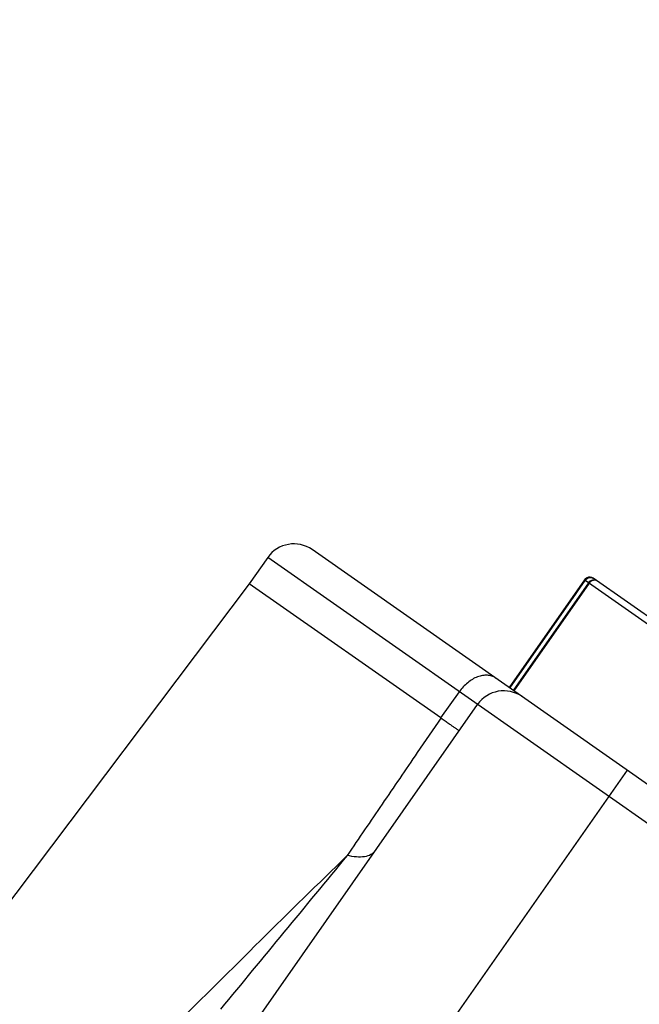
# Model space of a CAD drawing. Header units: millimetres. Extents: x 20 to 4180, y 42 to 2950.
# Tile 83 of 133: x 2599 to 2618, y 2157 to 2188. Entities that reach past the tile are written whole.
import ezdxf

# ---------------------------------------------------------------- set-up
doc = ezdxf.new("R2010")
doc.units = ezdxf.units.MM
doc.header["$LTSCALE"] = 231.275
doc.header["$PDMODE"] = 3
doc.header["$PDSIZE"] = 0.3
doc.linetypes.add('CENTER', pattern=[0.6, 0.375, -0.075, 0.075, -0.075])
doc.layers.get('0').update_dxf_attribs({"linetype": 'CONTINUOUS'})
doc.layers.get('Defpoints').update_dxf_attribs({"linetype": 'CONTINUOUS'})
doc.layers.add('BASE_ASM_PBL25', color=7, linetype='CONTINUOUS')
doc.layers.add('DEFAULT_1', color=7, linetype='CENTER')
doc.styles.get("Standard").update_dxf_attribs({"font": 'malgun.ttf'})
doc.dimstyles.new('DIMSTYLE_5', dxfattribs={"dimtxt": 20, "dimasz": 7.5, "dimexe": 1, "dimexo": 0.5, "dimtad": 1, "dimdsep": 46, "dimtxsty": 'Standard', "dimblk": '_FILLED', "dimblk1": '_FILLED', "dimblk2": '_FILLED', "dimcen": 0.09, "dimclrt": 134, "dimazin": 2, "dimtp": 1.2, "dimtm": 1.2, "dimtfac": 1, "dimtofl": 0, "dimtmove": 0, "dimatfit": 1, "dimldrblk": '_FILLED', "dimfxl": 1, "dimtolj": 1, "dimarcsym": 0})
doc.dimstyles.new('DIMSTYLE_6', dxfattribs={"dimtxt": 20, "dimasz": 7.5, "dimexe": 1, "dimexo": 0.5, "dimtad": 1, "dimdsep": 46, "dimtxsty": 'Standard', "dimblk": '_FILLED', "dimblk1": '_FILLED', "dimblk2": '_FILLED', "dimcen": 0.09, "dimclrt": 134, "dimazin": 2, "dimtp": 0.8, "dimtm": 0.8, "dimtfac": 1, "dimtofl": 0, "dimtmove": 0, "dimatfit": 1, "dimldrblk": '_FILLED', "dimfxl": 1, "dimtolj": 1, "dimarcsym": 0})

# ---------------------------------------------------------------- blocks, each defined once
blk = doc.blocks.new('_FILLED')
at = {"color": 0, "linetype": 'ByBlock'}
blk.add_solid([(0, 0), (-1, 0.2), (-1, -0.2)], dxfattribs=at)
blk = doc.blocks.new('*D7')
at = {"color": 0, "lineweight": -2, "transparency": 16777216}
for p, q in [((2967.574, 2557.802), (3032.203, 2636.38)), ((3032.203, 2636.38), (3113.14, 2636.38)), ((2549.82, 2050), (2550, 2050)), ((2549.91, 2049.91), (2549.91, 2050.09))]:
    blk.add_line(p, q, dxfattribs=at)
at = {"layer": 'Defpoints', "color": 0, "transparency": 16777216}
for p in [(2962.809, 2552.01), (2137.011, 1547.99)]:
    blk.add_point(p, dxfattribs=at)
at = {"color": 0, "lineweight": -2, "transparency": 16777216, "xscale": 7.5, "yscale": 7.5, "zscale": 7.5, "rotation": 230.5629617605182}
blk.add_blockref('_FILLED', (2962.809, 2552.01), dxfattribs=at)
at = {"color": 134, "transparency": 16777216, "insert": (3028.984, 2663.671), "char_height": 20, "width": 88, "attachment_point": 1, "line_spacing_factor": 0.9}
blk.add_mtext('\\A1;%%C1300', dxfattribs=at)
blk = doc.blocks.new('*D8')
at = {"color": 0, "lineweight": -2, "transparency": 16777216}
for p, q in [((2819.54, 2214.418), (3137.376, 2408.232)), ((3137.376, 2408.232), (3235.284, 2408.232)), ((2549.82, 2050), (2550, 2050)), ((2549.91, 2049.91), (2549.91, 2050.09))]:
    blk.add_line(p, q, dxfattribs=at)
at = {"layer": 'Defpoints', "color": 0, "transparency": 16777216}
for p in [(2813.136, 2210.513), (2286.684, 1889.487)]:
    blk.add_point(p, dxfattribs=at)
at = {"color": 0, "lineweight": -2, "transparency": 16777216, "xscale": 7.5, "yscale": 7.5, "zscale": 7.5, "rotation": 211.3744630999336}
blk.add_blockref('_FILLED', (2813.136, 2210.513), dxfattribs=at)
at = {"color": 134, "transparency": 16777216, "insert": (3131.939, 2435.523), "char_height": 20, "width": 109.40741, "attachment_point": 1, "line_spacing_factor": 0.9}
blk.add_mtext('\\A1;%%C616.61', dxfattribs=at)
blk = doc.blocks.new('BASE_ASM_PBL25', base_point=(2543.644, 1994.915))
at = {"layer": 'BASE_ASM_PBL25', "color": 7}
for p, q in [((2553.644, 1920.688), (2553.644, 1988.688)), ((2558.644, 1988.688), (2558.644, 1921.688)), ((2566.644, 1922.688), (2568.944, 1987.848)), ((2559.338, 1922.688), (2566.644, 1922.688)), ((2559.338, 1922.688), (2559.338, 1921.688)), ((2566.644, 1921.688), (2566.644, 1922.688)), ((2520.643, 1921.688), (2566.644, 1921.688)), ((2521.643, 1920.688), (2565.644, 1920.688)), ((2557.962, 1916.588), (2557.962, 1920.688)), ((2557.986, 1916.588), (2557.986, 1920.688)), ((2558.109, 1920.688), (2558.109, 1916.588)), ((2558.144, 1916.588), (2558.144, 1920.688)), ((2558.109, 1917.291), (2558.117, 1916.488)), ((2529.144, 1916.588), (2558.109, 1916.588)), ((2529.344, 1916.388), (2557.944, 1916.388)), ((2558.082, 1916.488), (2558.117, 1916.488))]:
    blk.add_line(p, q, dxfattribs=at)
for centre, radius, start, end in [((-60.021, 2137.667), 2627.682, 355.420835, 355.556363), ((2557.644, 1921.688), 1, 270, 360), ((2565.644, 1921.688), 1, 270, 360), ((2557.909, 1916.589), 0.2, 269.9254, 359.9265), ((2557.943, 1916.588), 0.2, 270.0031, 329.9974)]:
    blk.add_arc(centre, radius, start, end, dxfattribs=at)
for points, knots in [([(2559.275, 1927.882), (2559.746, 1930.37), (2560.656, 1935.353), (2562.382, 1945.335), (2564.406, 1957.831), (2566.702, 1972.837), (2568.193, 1982.842), (2568.936, 1987.842)], [0, 0, 0, 0, 0.125073, 0.250179, 0.500369, 0.750335, 1, 1, 1, 1]), ([(2558.644, 1927.267), (2558.644, 1927.325), (2558.677, 1927.453), (2558.812, 1927.62), (2559.016, 1927.768), (2559.181, 1927.846), (2559.273, 1927.883)], [0, 0, 0, 0, 0.190137, 0.411222, 0.679997, 1, 1, 1, 1]), ([(2559.338, 1922.689), (2559.333, 1923.124), (2559.322, 1924.21), (2559.301, 1925.941), (2559.285, 1927.236), (2559.275, 1927.882)], [0, 0, 0, 0, 0.25159, 0.627056, 1, 1, 1, 1]), ([(2559.338, 1922.688), (2559.311, 1922.688), (2559.258, 1922.689), (2559.159, 1922.688), (2559.046, 1922.689), (2558.927, 1922.69), (2558.84, 1922.689), (2558.781, 1922.688), (2558.745, 1922.688), (2558.715, 1922.687), (2558.69, 1922.687), (2558.67, 1922.687), (2558.658, 1922.687), (2558.65, 1922.687), (2558.647, 1922.688), (2558.644, 1922.687), (2558.644, 1922.688)], [0, 0, 0, 0, 0.117333, 0.22831, 0.429366, 0.601578, 0.744122, 0.803899, 0.855832, 0.899841, 0.935871, 0.96389, 0.983893, 0.990905, 0.995917, 1, 1, 1, 1]), ([(2558.656, 1920.688), (2558.701, 1920.688), (2558.793, 1920.702), (2558.923, 1920.761), (2559.042, 1920.856), (2559.184, 1921.029), (2559.306, 1921.311), (2559.338, 1921.56), (2559.338, 1921.688)], [0, 0, 0, 0, 0.101212, 0.206626, 0.319392, 0.441096, 0.709397, 1, 1, 1, 1]), ([(2557.788, 1916.388), (2557.811, 1916.388), (2557.858, 1916.399), (2557.915, 1916.445), (2557.953, 1916.511), (2557.962, 1916.562), (2557.962, 1916.588)], [0, 0, 0, 0, 0.233239, 0.476645, 0.733716, 1, 1, 1, 1]), ([(2557.788, 1916.388), (2557.814, 1916.388), (2557.866, 1916.399), (2557.932, 1916.443), (2557.976, 1916.51), (2557.986, 1916.562), (2557.986, 1916.588)], [0, 0, 0, 0, 0.248739, 0.498219, 0.748742, 1, 1, 1, 1])]:
    blk.add_open_spline(points, degree=3, knots=knots, dxfattribs=at)
blk.add_open_spline([(2558.144, 1916.588), (2558.144, 1916.554), (2558.134, 1916.518), (2558.117, 1916.488)], degree=3, dxfattribs=at)
blk = doc.blocks.new('rotated0465')
at = {"layer": 'BASE_ASM_PBL25', "rotation": 145}
blk.add_blockref('BASE_ASM_PBL25', (4782.813, 2187.081), dxfattribs=at)

msp = doc.modelspace()

# ---------------------------------------------------------------- linework, layer by layer
at = {"color": 7}
for radius, start, end in [(650, 305, 235), (308.306, 283.15589, 256.84411)]:
    msp.add_arc((2549.91, 2050), radius, start, end, dxfattribs=at)
at = {"layer": 'DEFAULT_1', "color": 1}
msp.add_arc((2549.91, 2050), 450, 279.32082, 260.67918, dxfattribs=at)

# ---------------------------------------------------------------- block references
msp.add_blockref('rotated0465', (-2199.478, -89.256))

# ---------------------------------------------------------------- dimensions: what is measured, and where the dimension line sits
at = {"color": 134}
for p1, p2, dimstyle, picture, middle in [((2137.011, 1547.99), (2962.809, 2552.01), 'DIMSTYLE_5', '*D7', (3072.984, 2636.38)), ((2286.684, 1889.487), (2813.136, 2210.513), 'DIMSTYLE_6', '*D8', (3186.643, 2408.232))]:
    dim = msp.add_diameter_dim_2p(p1=p1, p2=p2, text='%%C<>', dimstyle=dimstyle, override={"dimtih": 1, "dimtoh": 1, "dimpost": '<>'}, dxfattribs=at)
    dim.commit()
    dim.dimension.update_dxf_attribs({"geometry": picture, "text_midpoint": middle, "dimtype": 163})

doc.saveas('drawing.dxf')
